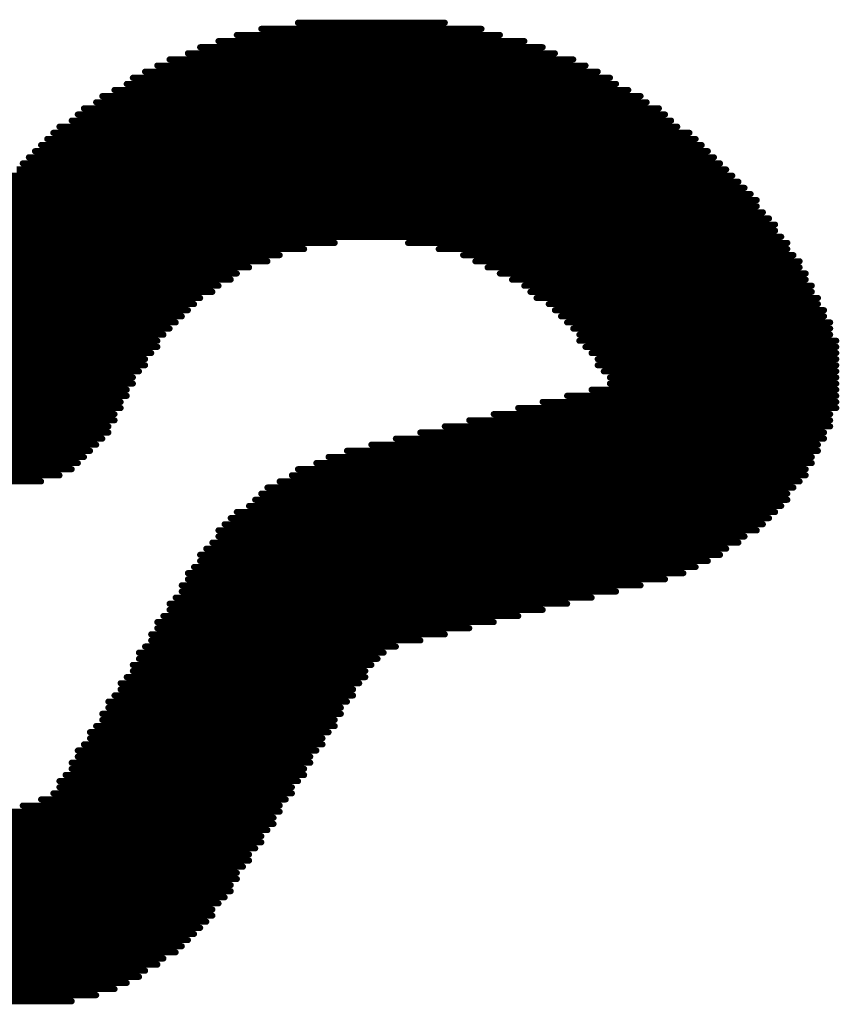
# Model space of a CAD drawing. Header units: millimetres. Extents: x 4.1 to 5.07, y 4.77 to 7.7.
# Tile 3 of 39: x 4.59 to 4.73, y 5.13 to 5.29. Entities that reach past the tile are written whole.
import ezdxf

# ---------------------------------------------------------------- set-up
doc = ezdxf.new("R2010")
doc.units = ezdxf.units.MM
doc.header["$MEASUREMENT"] = 0
doc.layers.add('BottomOverlay', color=54, linetype='Continuous')

# ---------------------------------------------------------------- blocks, each defined once
blk = doc.blocks.new('LOGO_XH_300MIL_B_158')
at = {"layer": 'BottomOverlay', "const_width": 0.001}
for points in [[(0.009, 0.10816), (-0.01, 0.10816)], [(0.015, 0.10616), (-0.017, 0.10616)], [(0.013, 0.10716), (-0.014, 0.10716)], [(0.019, 0.10416), (-0.021, 0.10416)], [(0.018, 0.10516), (-0.019, 0.10516)], [(0.021, 0.10316), (-0.022, 0.10316)], [(0.024, 0.10116), (-0.025, 0.10116)], [(0.023, 0.10216), (-0.024, 0.10216)], [(0.025, 0.10016), (-0.027, 0.10016)], [(0.028, 0.09816), (-0.029, 0.09816)], [(0.027, 0.09916), (-0.028, 0.09916)], [(0.03, 0.09616), (-0.031, 0.09616)], [(0.029, 0.09716), (-0.03, 0.09716)], [(0.031, 0.09516), (-0.032, 0.09516)], [(0.031, 0.09416), (-0.033, 0.09416)], [(0.032, 0.09316), (-0.033, 0.09316)], [(0.033, 0.09216), (-0.034, 0.09216)], [(0.034, 0.09016), (-0.036, 0.09016)], [(0.034, 0.09116), (-0.035, 0.09116)], [(0.036, 0.08816), (-0.037, 0.08816)], [(0.035, 0.08916), (-0.036, 0.08916)], [(0.036, 0.08716), (-0.037, 0.08716)], [(0.038, 0.08516), (-0.039, 0.08516)], [(0.037, 0.08616), (-0.038, 0.08616)], [(0.038, 0.08416), (-0.039, 0.08416)], [(0.04, 0.08216), (-0.041, 0.08216)], [(0.039, 0.08316), (-0.04, 0.08316)], [(0.041, 0.08016), (-0.042, 0.08016)], [(0.04, 0.08116), (-0.041, 0.08116)], [(0.041, 0.07916), (-0.043, 0.07916)], [(0.043, 0.07716), (-0.044, 0.07716)], [(0.042, 0.07816), (-0.043, 0.07816)], [(-0.002, 0.07616), (-0.044, 0.07616)], [(-0.007, 0.07416), (-0.046, 0.07416)], [(-0.005, 0.07516), (-0.045, 0.07516)], [(-0.008, 0.07216), (-0.047, 0.07216)], [(-0.008, 0.07316), (-0.046, 0.07316)], [(-0.009, 0.07116), (-0.048, 0.07116)], [(-0.01, 0.06916), (-0.049, 0.06916)], [(-0.01, 0.07016), (-0.048, 0.07016)], [(-0.011, 0.06716), (-0.05, 0.06716)], [(-0.011, 0.06816), (-0.049, 0.06816)], [(-0.012, 0.06616), (-0.051, 0.06616)], [(-0.013, 0.06416), (-0.052, 0.06416)], [(-0.013, 0.06516), (-0.051, 0.06516)], [(-0.014, 0.06316), (-0.053, 0.06316)], [(-0.015, 0.06116), (-0.054, 0.06116)], [(-0.015, 0.06216), (-0.053, 0.06216)], [(-0.016, 0.05916), (-0.055, 0.05916)], [(-0.016, 0.06016), (-0.054, 0.06016)], [(-0.017, 0.05816), (-0.056, 0.05816)], [(-0.018, 0.05616), (-0.057, 0.05616)], [(-0.018, 0.05716), (-0.056, 0.05716)], [(-0.019, 0.05516), (-0.058, 0.05516)], [(-0.02, 0.05316), (-0.059, 0.05316)], [(-0.02, 0.05416), (-0.058, 0.05416)], [(-0.021, 0.05116), (-0.061, 0.05116)], [(-0.021, 0.05216), (-0.06, 0.05216)], [(-0.022, 0.05016), (-0.063, 0.05016)], [(-0.023, 0.04816), (-0.071, 0.04816)], [(-0.023, 0.04916), (-0.067, 0.04916)], [(-0.024, 0.04716), (-0.075, 0.04716)], [(-0.025, 0.04516), (-0.083, 0.04516)], [(-0.024, 0.04616), (-0.079, 0.04616)], [(-0.026, 0.04316), (-0.091, 0.04316)], [(-0.026, 0.04416), (-0.087, 0.04416)], [(-0.027, 0.04216), (-0.095, 0.04216)], [(-0.028, 0.04016), (-0.103, 0.04016)], [(-0.028, 0.04116), (-0.099, 0.04116)], [(-0.029, 0.03816), (-0.11, 0.03816)], [(-0.029, 0.03916), (-0.107, 0.03916)], [(-0.03, 0.03716), (-0.112, 0.03716)], [(-0.031, 0.03516), (-0.116, 0.03516)], [(-0.031, 0.03616), (-0.114, 0.03616)], [(-0.032, 0.03416), (-0.117, 0.03416)], [(-0.034, 0.03216), (-0.12, 0.03216)], [(-0.033, 0.03316), (-0.119, 0.03316)], [(-0.035, 0.03016), (-0.123, 0.03016)], [(-0.034, 0.03116), (-0.122, 0.03116)], [(-0.036, 0.02916), (-0.124, 0.02916)], [(-0.039, 0.02716), (-0.126, 0.02716)], [(-0.037, 0.02816), (-0.125, 0.02816)], [(-0.04, 0.02616), (-0.127, 0.02616)], [(-0.042, 0.02416), (-0.128, 0.02416)], [(-0.041, 0.02516), (-0.127, 0.02516)], [(-0.046, 0.02216), (-0.13, 0.02216)], [(-0.044, 0.02316), (-0.129, 0.02316)], [(0.007, 0.02216), (-0.008, 0.02216)], [(0.004, 0.02316), (-0.005, 0.02316)], [(-0.047, 0.02116), (-0.13, 0.02116)], [(0.008, 0.02116), (-0.01, 0.02116)], [(-0.05, 0.02016), (-0.131, 0.02016)], [(-0.052, 0.01916), (-0.131, 0.01916)], [(0.011, 0.01916), (-0.012, 0.01916)], [(0.01, 0.02016), (-0.011, 0.02016)], [(-0.055, 0.01816), (-0.132, 0.01816)], [(0.012, 0.01816), (-0.013, 0.01816)], [(-0.063, 0.01616), (-0.133, 0.01616)], [(-0.059, 0.01716), (-0.132, 0.01716)], [(0.014, 0.01616), (-0.015, 0.01616)], [(0.013, 0.01716), (-0.014, 0.01716)], [(-0.071, 0.01416), (-0.134, 0.01416)], [(-0.067, 0.01516), (-0.133, 0.01516)], [(0.015, 0.01516), (-0.016, 0.01516)], [(0.015, 0.01416), (-0.016, 0.01416)], [(-0.075, 0.01316), (-0.134, 0.01316)], [(0.016, 0.01316), (-0.017, 0.01316)], [(-0.083, 0.01116), (-0.135, 0.01116)], [(-0.079, 0.01216), (-0.134, 0.01216)], [(0.017, 0.01116), (-0.018, 0.01116)], [(0.016, 0.01216), (-0.017, 0.01216)], [(-0.087, 0.01016), (-0.135, 0.01016)], [(0.017, 0.01016), (-0.018, 0.01016)], [(-0.091, 0.00916), (-0.135, 0.00916)], [(-0.095, 0.00816), (-0.135, 0.00816)], [(0.018, 0.00916), (-0.019, 0.00916)], [(0.018, 0.00816), (-0.019, 0.00816)], [(-0.098, 0.00716), (-0.135, 0.00716)], [(-0.098, 0.00616), (-0.135, 0.00616)], [(0.019, 0.00716), (-0.02, 0.00716)], [(0.019, 0.00616), (-0.02, 0.00616)], [(-0.097, 0.00516), (-0.135, 0.00516)], [(0.02, 0.00516), (-0.021, 0.00516)], [(-0.096, 0.00416), (-0.135, 0.00416)], [(-0.096, 0.00316), (-0.135, 0.00316)], [(0.02, 0.00416), (-0.022, 0.00416)], [(0.021, 0.00316), (-0.022, 0.00316)], [(-0.095, 0.00216), (-0.135, 0.00216)], [(-0.094, 0.00116), (-0.135, 0.00116)], [(0.022, 0.00116), (-0.024, 0.00116)], [(0.022, 0.00216), (-0.023, 0.00216)], [(-0.093, 0.00016), (-0.135, 0.00016)], [(0.023, 0.00016), (-0.024, 0.00016)], [(-0.093, -0.00084), (-0.134, -0.00084)], [(-0.092, -0.00184), (-0.134, -0.00184)], [(0.025, -0.00184), (-0.026, -0.00184)], [(0.024, -0.00084), (-0.025, -0.00084)], [(-0.091, -0.00284), (-0.134, -0.00284)], [(0.026, -0.00284), (-0.027, -0.00284)], [(-0.09, -0.00384), (-0.133, -0.00384)], [(-0.089, -0.00484), (-0.133, -0.00484)], [(0.028, -0.00484), (-0.029, -0.00484)], [(0.027, -0.00384), (-0.028, -0.00384)], [(-0.088, -0.00584), (-0.132, -0.00584)], [(-0.086, -0.00684), (-0.132, -0.00684)], [(0.03, -0.00684), (-0.031, -0.00684)], [(0.029, -0.00584), (-0.03, -0.00584)], [(-0.085, -0.00784), (-0.131, -0.00784)], [(0.032, -0.00784), (-0.033, -0.00784)], [(-0.084, -0.00884), (-0.131, -0.00884)], [(-0.082, -0.00984), (-0.13, -0.00984)], [(0.035, -0.00984), (-0.036, -0.00984)], [(0.033, -0.00884), (-0.034, -0.00884)], [(-0.08, -0.01084), (-0.13, -0.01084)], [(0.036, -0.01084), (-0.037, -0.01084)], [(-0.078, -0.01184), (-0.129, -0.01184)], [(-0.076, -0.01284), (-0.129, -0.01284)], [(0.04, -0.01284), (-0.042, -0.01284)], [(0.038, -0.01184), (-0.039, -0.01184)], [(-0.074, -0.01384), (-0.128, -0.01384)], [(-0.07, -0.01484), (-0.127, -0.01484)], [(0.047, -0.01484), (-0.048, -0.01484)], [(0.043, -0.01384), (-0.044, -0.01384)], [(-0.065, -0.01584), (-0.127, -0.01584)], [(0.052, -0.01584), (-0.053, -0.01584)], [(0.125, -0.01684), (-0.126, -0.01684)], [(0.124, -0.01784), (-0.125, -0.01784)], [(0.124, -0.01884), (-0.125, -0.01884)], [(0.123, -0.01984), (-0.124, -0.01984)], [(0.122, -0.02084), (-0.123, -0.02084)], [(0.121, -0.02184), (-0.122, -0.02184)], [(0.12, -0.02284), (-0.122, -0.02284)], [(0.12, -0.02384), (-0.121, -0.02384)], [(0.119, -0.02484), (-0.12, -0.02484)], [(0.118, -0.02584), (-0.119, -0.02584)], [(0.117, -0.02684), (-0.118, -0.02684)], [(-0.001, -0.02784), (-0.117, -0.02784)], [(-0.002, -0.02884), (-0.116, -0.02884)], [(-0.003, -0.02984), (-0.115, -0.02984)], [(-0.004, -0.03084), (-0.114, -0.03084)], [(-0.005, -0.03184), (-0.113, -0.03184)], [(-0.006, -0.03284), (-0.112, -0.03284)], [(-0.007, -0.03384), (-0.111, -0.03384)], [(-0.008, -0.03484), (-0.109, -0.03484)], [(-0.01, -0.03584), (-0.108, -0.03584)], [(-0.011, -0.03684), (-0.107, -0.03684)], [(-0.012, -0.03784), (-0.106, -0.03784)], [(-0.014, -0.03884), (-0.104, -0.03884)], [(-0.015, -0.03984), (-0.103, -0.03984)], [(-0.017, -0.04084), (-0.101, -0.04084)], [(-0.019, -0.04184), (-0.099, -0.04184)], [(-0.02, -0.04284), (-0.098, -0.04284)], [(-0.022, -0.04384), (-0.096, -0.04384)], [(-0.024, -0.04484), (-0.094, -0.04484)], [(-0.026, -0.04584), (-0.092, -0.04584)], [(-0.029, -0.04684), (-0.089, -0.04684)], [(-0.031, -0.04784), (-0.087, -0.04784)], [(-0.034, -0.04884), (-0.084, -0.04884)], [(-0.037, -0.04984), (-0.08, -0.04984)], [(-0.041, -0.05084), (-0.077, -0.05084)], [(-0.047, -0.05184), (-0.071, -0.05184)]]:
    blk.add_lwpolyline(points, dxfattribs=at)
at = {"layer": 'BottomOverlay', "const_width": 0.0005}
for points in [[(-0.01025, 0.10816, 1), (-0.00975, 0.10816, 1)], [(-0.01725, 0.10616, 1), (-0.01675, 0.10616, 1)], [(-0.01425, 0.10716, 1), (-0.01375, 0.10716, 1)], [(-0.02125, 0.10416, 1), (-0.02075, 0.10416, 1)], [(-0.01925, 0.10516, 1), (-0.01875, 0.10516, 1)], [(-0.02225, 0.10316, 1), (-0.02175, 0.10316, 1)], [(-0.02525, 0.10116, 1), (-0.02475, 0.10116, 1)], [(-0.02425, 0.10216, 1), (-0.02375, 0.10216, 1)], [(-0.02725, 0.10016, 1), (-0.02675, 0.10016, 1)], [(-0.02925, 0.09816, 1), (-0.02875, 0.09816, 1)], [(-0.02825, 0.09916, 1), (-0.02775, 0.09916, 1)], [(-0.03125, 0.09616, 1), (-0.03075, 0.09616, 1)], [(-0.03025, 0.09716, 1), (-0.02975, 0.09716, 1)], [(-0.03225, 0.09516, 1), (-0.03175, 0.09516, 1)], [(-0.03325, 0.09416, 1), (-0.03275, 0.09416, 1)], [(-0.03325, 0.09316, 1), (-0.03275, 0.09316, 1)], [(-0.03425, 0.09216, 1), (-0.03375, 0.09216, 1)], [(-0.03625, 0.09016, 1), (-0.03575, 0.09016, 1)], [(-0.03525, 0.09116, 1), (-0.03475, 0.09116, 1)], [(-0.03725, 0.08816, 1), (-0.03675, 0.08816, 1)], [(-0.03625, 0.08916, 1), (-0.03575, 0.08916, 1)], [(-0.03725, 0.08716, 1), (-0.03675, 0.08716, 1)], [(-0.03925, 0.08516, 1), (-0.03875, 0.08516, 1)], [(-0.03825, 0.08616, 1), (-0.03775, 0.08616, 1)], [(-0.03925, 0.08416, 1), (-0.03875, 0.08416, 1)], [(-0.04125, 0.08216, 1), (-0.04075, 0.08216, 1)], [(-0.04025, 0.08316, 1), (-0.03975, 0.08316, 1)], [(-0.04225, 0.08016, 1), (-0.04175, 0.08016, 1)], [(-0.04125, 0.08116, 1), (-0.04075, 0.08116, 1)], [(-0.04325, 0.07916, 1), (-0.04275, 0.07916, 1)], [(-0.04425, 0.07716, 1), (-0.04375, 0.07716, 1)], [(-0.04325, 0.07816, 1), (-0.04275, 0.07816, 1)], [(-0.04425, 0.07616, 1), (-0.04375, 0.07616, 1)], [(-0.00225, 0.07616, 1), (-0.00175, 0.07616, 1)], [(-0.04625, 0.07416, 1), (-0.04575, 0.07416, 1)], [(-0.04525, 0.07516, 1), (-0.04475, 0.07516, 1)], [(-0.00725, 0.07416, 1), (-0.00675, 0.07416, 1)], [(-0.00525, 0.07516, 1), (-0.00475, 0.07516, 1)], [(-0.04725, 0.07216, 1), (-0.04675, 0.07216, 1)], [(-0.04625, 0.07316, 1), (-0.04575, 0.07316, 1)], [(-0.00825, 0.07316, 1), (-0.00775, 0.07316, 1)], [(-0.00825, 0.07216, 1), (-0.00775, 0.07216, 1)], [(-0.04825, 0.07116, 1), (-0.04775, 0.07116, 1)], [(-0.00925, 0.07116, 1), (-0.00875, 0.07116, 1)], [(-0.04925, 0.06916, 1), (-0.04875, 0.06916, 1)], [(-0.04825, 0.07016, 1), (-0.04775, 0.07016, 1)], [(-0.01025, 0.07016, 1), (-0.00975, 0.07016, 1)], [(-0.01025, 0.06916, 1), (-0.00975, 0.06916, 1)], [(-0.05025, 0.06716, 1), (-0.04975, 0.06716, 1)], [(-0.04925, 0.06816, 1), (-0.04875, 0.06816, 1)], [(-0.01125, 0.06816, 1), (-0.01075, 0.06816, 1)], [(-0.01125, 0.06716, 1), (-0.01075, 0.06716, 1)], [(-0.05125, 0.06616, 1), (-0.05075, 0.06616, 1)], [(-0.01225, 0.06616, 1), (-0.01175, 0.06616, 1)], [(-0.05225, 0.06416, 1), (-0.05175, 0.06416, 1)], [(-0.05125, 0.06516, 1), (-0.05075, 0.06516, 1)], [(-0.01325, 0.06516, 1), (-0.01275, 0.06516, 1)], [(-0.01325, 0.06416, 1), (-0.01275, 0.06416, 1)], [(-0.05325, 0.06316, 1), (-0.05275, 0.06316, 1)], [(-0.01425, 0.06316, 1), (-0.01375, 0.06316, 1)], [(-0.05425, 0.06116, 1), (-0.05375, 0.06116, 1)], [(-0.05325, 0.06216, 1), (-0.05275, 0.06216, 1)], [(-0.01525, 0.06216, 1), (-0.01475, 0.06216, 1)], [(-0.01525, 0.06116, 1), (-0.01475, 0.06116, 1)], [(-0.05525, 0.05916, 1), (-0.05475, 0.05916, 1)], [(-0.05425, 0.06016, 1), (-0.05375, 0.06016, 1)], [(-0.01625, 0.06016, 1), (-0.01575, 0.06016, 1)], [(-0.01625, 0.05916, 1), (-0.01575, 0.05916, 1)], [(-0.05625, 0.05816, 1), (-0.05575, 0.05816, 1)], [(-0.01725, 0.05816, 1), (-0.01675, 0.05816, 1)], [(-0.05725, 0.05616, 1), (-0.05675, 0.05616, 1)], [(-0.05625, 0.05716, 1), (-0.05575, 0.05716, 1)], [(-0.01825, 0.05716, 1), (-0.01775, 0.05716, 1)], [(-0.01825, 0.05616, 1), (-0.01775, 0.05616, 1)], [(-0.05825, 0.05516, 1), (-0.05775, 0.05516, 1)], [(-0.01925, 0.05516, 1), (-0.01875, 0.05516, 1)], [(-0.05925, 0.05316, 1), (-0.05875, 0.05316, 1)], [(-0.05825, 0.05416, 1), (-0.05775, 0.05416, 1)], [(-0.02025, 0.05416, 1), (-0.01975, 0.05416, 1)], [(-0.02025, 0.05316, 1), (-0.01975, 0.05316, 1)], [(-0.06125, 0.05116, 1), (-0.06075, 0.05116, 1)], [(-0.06025, 0.05216, 1), (-0.05975, 0.05216, 1)], [(-0.02125, 0.05216, 1), (-0.02075, 0.05216, 1)], [(-0.02125, 0.05116, 1), (-0.02075, 0.05116, 1)], [(-0.06325, 0.05016, 1), (-0.06275, 0.05016, 1)], [(-0.02225, 0.05016, 1), (-0.02175, 0.05016, 1)], [(-0.07125, 0.04816, 1), (-0.07075, 0.04816, 1)], [(-0.06725, 0.04916, 1), (-0.06675, 0.04916, 1)], [(-0.02325, 0.04916, 1), (-0.02275, 0.04916, 1)], [(-0.02325, 0.04816, 1), (-0.02275, 0.04816, 1)], [(-0.07525, 0.04716, 1), (-0.07475, 0.04716, 1)], [(-0.02425, 0.04716, 1), (-0.02375, 0.04716, 1)], [(-0.08325, 0.04516, 1), (-0.08275, 0.04516, 1)], [(-0.07925, 0.04616, 1), (-0.07875, 0.04616, 1)], [(-0.02525, 0.04516, 1), (-0.02475, 0.04516, 1)], [(-0.02425, 0.04616, 1), (-0.02375, 0.04616, 1)], [(-0.09125, 0.04316, 1), (-0.09075, 0.04316, 1)], [(-0.08725, 0.04416, 1), (-0.08675, 0.04416, 1)], [(-0.02625, 0.04416, 1), (-0.02575, 0.04416, 1)], [(-0.02625, 0.04316, 1), (-0.02575, 0.04316, 1)], [(-0.09525, 0.04216, 1), (-0.09475, 0.04216, 1)], [(-0.02725, 0.04216, 1), (-0.02675, 0.04216, 1)], [(-0.10325, 0.04016, 1), (-0.10275, 0.04016, 1)], [(-0.09925, 0.04116, 1), (-0.09875, 0.04116, 1)], [(-0.02825, 0.04116, 1), (-0.02775, 0.04116, 1)], [(-0.02825, 0.04016, 1), (-0.02775, 0.04016, 1)], [(-0.11025, 0.03816, 1), (-0.10975, 0.03816, 1)], [(-0.10725, 0.03916, 1), (-0.10675, 0.03916, 1)], [(-0.02925, 0.03916, 1), (-0.02875, 0.03916, 1)], [(-0.02925, 0.03816, 1), (-0.02875, 0.03816, 1)], [(-0.11225, 0.03716, 1), (-0.11175, 0.03716, 1)], [(-0.03025, 0.03716, 1), (-0.02975, 0.03716, 1)], [(-0.11625, 0.03516, 1), (-0.11575, 0.03516, 1)], [(-0.11425, 0.03616, 1), (-0.11375, 0.03616, 1)], [(-0.03125, 0.03616, 1), (-0.03075, 0.03616, 1)], [(-0.03125, 0.03516, 1), (-0.03075, 0.03516, 1)], [(-0.11725, 0.03416, 1), (-0.11675, 0.03416, 1)], [(-0.03225, 0.03416, 1), (-0.03175, 0.03416, 1)], [(-0.12025, 0.03216, 1), (-0.11975, 0.03216, 1)], [(-0.11925, 0.03316, 1), (-0.11875, 0.03316, 1)], [(-0.03425, 0.03216, 1), (-0.03375, 0.03216, 1)], [(-0.03325, 0.03316, 1), (-0.03275, 0.03316, 1)], [(-0.12325, 0.03016, 1), (-0.12275, 0.03016, 1)], [(-0.12225, 0.03116, 1), (-0.12175, 0.03116, 1)], [(-0.03525, 0.03016, 1), (-0.03475, 0.03016, 1)], [(-0.03425, 0.03116, 1), (-0.03375, 0.03116, 1)], [(-0.12425, 0.02916, 1), (-0.12375, 0.02916, 1)], [(-0.03625, 0.02916, 1), (-0.03575, 0.02916, 1)], [(-0.12625, 0.02716, 1), (-0.12575, 0.02716, 1)], [(-0.12525, 0.02816, 1), (-0.12475, 0.02816, 1)], [(-0.03925, 0.02716, 1), (-0.03875, 0.02716, 1)], [(-0.03725, 0.02816, 1), (-0.03675, 0.02816, 1)], [(-0.12725, 0.02616, 1), (-0.12675, 0.02616, 1)], [(-0.04025, 0.02616, 1), (-0.03975, 0.02616, 1)], [(-0.12825, 0.02416, 1), (-0.12775, 0.02416, 1)], [(-0.12725, 0.02516, 1), (-0.12675, 0.02516, 1)], [(-0.04225, 0.02416, 1), (-0.04175, 0.02416, 1)], [(-0.04125, 0.02516, 1), (-0.04075, 0.02516, 1)], [(-0.13025, 0.02216, 1), (-0.12975, 0.02216, 1)], [(-0.12925, 0.02316, 1), (-0.12875, 0.02316, 1)], [(-0.04625, 0.02216, 1), (-0.04575, 0.02216, 1)], [(-0.04425, 0.02316, 1), (-0.04375, 0.02316, 1)], [(-0.00825, 0.02216, 1), (-0.00775, 0.02216, 1)], [(-0.00525, 0.02316, 1), (-0.00475, 0.02316, 1)], [(-0.13025, 0.02116, 1), (-0.12975, 0.02116, 1)], [(-0.04725, 0.02116, 1), (-0.04675, 0.02116, 1)], [(-0.01025, 0.02116, 1), (-0.00975, 0.02116, 1)], [(-0.13125, 0.02016, 1), (-0.13075, 0.02016, 1)], [(-0.13125, 0.01916, 1), (-0.13075, 0.01916, 1)], [(-0.05225, 0.01916, 1), (-0.05175, 0.01916, 1)], [(-0.05025, 0.02016, 1), (-0.04975, 0.02016, 1)], [(-0.01225, 0.01916, 1), (-0.01175, 0.01916, 1)], [(-0.01125, 0.02016, 1), (-0.01075, 0.02016, 1)], [(-0.13225, 0.01816, 1), (-0.13175, 0.01816, 1)], [(-0.05525, 0.01816, 1), (-0.05475, 0.01816, 1)], [(-0.01325, 0.01816, 1), (-0.01275, 0.01816, 1)], [(-0.13325, 0.01616, 1), (-0.13275, 0.01616, 1)], [(-0.13225, 0.01716, 1), (-0.13175, 0.01716, 1)], [(-0.06325, 0.01616, 1), (-0.06275, 0.01616, 1)], [(-0.05925, 0.01716, 1), (-0.05875, 0.01716, 1)], [(-0.01525, 0.01616, 1), (-0.01475, 0.01616, 1)], [(-0.01425, 0.01716, 1), (-0.01375, 0.01716, 1)], [(-0.13425, 0.01416, 1), (-0.13375, 0.01416, 1)], [(-0.13325, 0.01516, 1), (-0.13275, 0.01516, 1)], [(-0.07125, 0.01416, 1), (-0.07075, 0.01416, 1)], [(-0.06725, 0.01516, 1), (-0.06675, 0.01516, 1)], [(-0.01625, 0.01516, 1), (-0.01575, 0.01516, 1)], [(-0.01625, 0.01416, 1), (-0.01575, 0.01416, 1)], [(-0.13425, 0.01316, 1), (-0.13375, 0.01316, 1)], [(-0.07525, 0.01316, 1), (-0.07475, 0.01316, 1)], [(-0.01725, 0.01316, 1), (-0.01675, 0.01316, 1)], [(-0.13525, 0.01116, 1), (-0.13475, 0.01116, 1)], [(-0.13425, 0.01216, 1), (-0.13375, 0.01216, 1)], [(-0.08325, 0.01116, 1), (-0.08275, 0.01116, 1)], [(-0.07925, 0.01216, 1), (-0.07875, 0.01216, 1)], [(-0.01825, 0.01116, 1), (-0.01775, 0.01116, 1)], [(-0.01725, 0.01216, 1), (-0.01675, 0.01216, 1)], [(-0.13525, 0.01016, 1), (-0.13475, 0.01016, 1)], [(-0.08725, 0.01016, 1), (-0.08675, 0.01016, 1)], [(-0.01825, 0.01016, 1), (-0.01775, 0.01016, 1)], [(-0.13525, 0.00916, 1), (-0.13475, 0.00916, 1)], [(-0.13525, 0.00816, 1), (-0.13475, 0.00816, 1)], [(-0.09525, 0.00816, 1), (-0.09475, 0.00816, 1)], [(-0.09125, 0.00916, 1), (-0.09075, 0.00916, 1)], [(-0.01925, 0.00916, 1), (-0.01875, 0.00916, 1)], [(-0.01925, 0.00816, 1), (-0.01875, 0.00816, 1)], [(-0.13525, 0.00716, 1), (-0.13475, 0.00716, 1)], [(-0.13525, 0.00616, 1), (-0.13475, 0.00616, 1)], [(-0.09825, 0.00716, 1), (-0.09775, 0.00716, 1)], [(-0.09825, 0.00616, 1), (-0.09775, 0.00616, 1)], [(-0.02025, 0.00716, 1), (-0.01975, 0.00716, 1)], [(-0.02025, 0.00616, 1), (-0.01975, 0.00616, 1)], [(-0.13525, 0.00516, 1), (-0.13475, 0.00516, 1)], [(-0.09725, 0.00516, 1), (-0.09675, 0.00516, 1)], [(-0.02125, 0.00516, 1), (-0.02075, 0.00516, 1)], [(-0.13525, 0.00416, 1), (-0.13475, 0.00416, 1)], [(-0.13525, 0.00316, 1), (-0.13475, 0.00316, 1)], [(-0.09625, 0.00416, 1), (-0.09575, 0.00416, 1)], [(-0.09625, 0.00316, 1), (-0.09575, 0.00316, 1)], [(-0.02225, 0.00416, 1), (-0.02175, 0.00416, 1)], [(-0.02225, 0.00316, 1), (-0.02175, 0.00316, 1)], [(-0.13525, 0.00216, 1), (-0.13475, 0.00216, 1)], [(-0.13525, 0.00116, 1), (-0.13475, 0.00116, 1)], [(-0.09525, 0.00216, 1), (-0.09475, 0.00216, 1)], [(-0.09425, 0.00116, 1), (-0.09375, 0.00116, 1)], [(-0.02425, 0.00116, 1), (-0.02375, 0.00116, 1)], [(-0.02325, 0.00216, 1), (-0.02275, 0.00216, 1)], [(-0.13525, 0.00016, 1), (-0.13475, 0.00016, 1)], [(-0.09325, 0.00016, 1), (-0.09275, 0.00016, 1)], [(-0.02425, 0.00016, 1), (-0.02375, 0.00016, 1)], [(-0.13425, -0.00084, 1), (-0.13375, -0.00084, 1)], [(-0.13425, -0.00184, 1), (-0.13375, -0.00184, 1)], [(-0.09325, -0.00084, 1), (-0.09275, -0.00084, 1)], [(-0.09225, -0.00184, 1), (-0.09175, -0.00184, 1)], [(-0.02625, -0.00184, 1), (-0.02575, -0.00184, 1)], [(-0.02525, -0.00084, 1), (-0.02475, -0.00084, 1)], [(-0.13425, -0.00284, 1), (-0.13375, -0.00284, 1)], [(-0.09125, -0.00284, 1), (-0.09075, -0.00284, 1)], [(-0.02725, -0.00284, 1), (-0.02675, -0.00284, 1)], [(-0.13325, -0.00384, 1), (-0.13275, -0.00384, 1)], [(-0.13325, -0.00484, 1), (-0.13275, -0.00484, 1)], [(-0.09025, -0.00384, 1), (-0.08975, -0.00384, 1)], [(-0.08925, -0.00484, 1), (-0.08875, -0.00484, 1)], [(-0.02925, -0.00484, 1), (-0.02875, -0.00484, 1)], [(-0.02825, -0.00384, 1), (-0.02775, -0.00384, 1)], [(-0.13225, -0.00584, 1), (-0.13175, -0.00584, 1)], [(-0.13225, -0.00684, 1), (-0.13175, -0.00684, 1)], [(-0.08825, -0.00584, 1), (-0.08775, -0.00584, 1)], [(-0.08625, -0.00684, 1), (-0.08575, -0.00684, 1)], [(-0.03125, -0.00684, 1), (-0.03075, -0.00684, 1)], [(-0.03025, -0.00584, 1), (-0.02975, -0.00584, 1)], [(-0.13125, -0.00784, 1), (-0.13075, -0.00784, 1)], [(-0.08525, -0.00784, 1), (-0.08475, -0.00784, 1)], [(-0.03325, -0.00784, 1), (-0.03275, -0.00784, 1)], [(-0.13125, -0.00884, 1), (-0.13075, -0.00884, 1)], [(-0.13025, -0.00984, 1), (-0.12975, -0.00984, 1)], [(-0.08425, -0.00884, 1), (-0.08375, -0.00884, 1)], [(-0.08225, -0.00984, 1), (-0.08175, -0.00984, 1)], [(-0.03625, -0.00984, 1), (-0.03575, -0.00984, 1)], [(-0.03425, -0.00884, 1), (-0.03375, -0.00884, 1)], [(-0.13025, -0.01084, 1), (-0.12975, -0.01084, 1)], [(-0.08025, -0.01084, 1), (-0.07975, -0.01084, 1)], [(-0.03725, -0.01084, 1), (-0.03675, -0.01084, 1)], [(-0.12925, -0.01184, 1), (-0.12875, -0.01184, 1)], [(-0.12925, -0.01284, 1), (-0.12875, -0.01284, 1)], [(-0.07825, -0.01184, 1), (-0.07775, -0.01184, 1)], [(-0.07625, -0.01284, 1), (-0.07575, -0.01284, 1)], [(-0.04225, -0.01284, 1), (-0.04175, -0.01284, 1)], [(-0.03925, -0.01184, 1), (-0.03875, -0.01184, 1)], [(-0.12825, -0.01384, 1), (-0.12775, -0.01384, 1)], [(-0.12725, -0.01484, 1), (-0.12675, -0.01484, 1)], [(-0.07425, -0.01384, 1), (-0.07375, -0.01384, 1)], [(-0.07025, -0.01484, 1), (-0.06975, -0.01484, 1)], [(-0.04825, -0.01484, 1), (-0.04775, -0.01484, 1)], [(-0.04425, -0.01384, 1), (-0.04375, -0.01384, 1)], [(-0.12725, -0.01584, 1), (-0.12675, -0.01584, 1)], [(-0.06525, -0.01584, 1), (-0.06475, -0.01584, 1)], [(-0.05325, -0.01584, 1), (-0.05275, -0.01584, 1)], [(-0.12625, -0.01684, 1), (-0.12575, -0.01684, 1)], [(-0.12525, -0.01784, 1), (-0.12475, -0.01784, 1)], [(-0.12525, -0.01884, 1), (-0.12475, -0.01884, 1)], [(-0.12425, -0.01984, 1), (-0.12375, -0.01984, 1)], [(-0.12325, -0.02084, 1), (-0.12275, -0.02084, 1)], [(-0.12225, -0.02184, 1), (-0.12175, -0.02184, 1)], [(-0.12225, -0.02284, 1), (-0.12175, -0.02284, 1)], [(-0.12125, -0.02384, 1), (-0.12075, -0.02384, 1)], [(-0.12025, -0.02484, 1), (-0.11975, -0.02484, 1)], [(-0.11925, -0.02584, 1), (-0.11875, -0.02584, 1)], [(-0.11825, -0.02684, 1), (-0.11775, -0.02684, 1)], [(-0.11725, -0.02784, 1), (-0.11675, -0.02784, 1)], [(-0.11625, -0.02884, 1), (-0.11575, -0.02884, 1)], [(-0.00225, -0.02884, 1), (-0.00175, -0.02884, 1)], [(-0.11525, -0.02984, 1), (-0.11475, -0.02984, 1)], [(-0.11425, -0.03084, 1), (-0.11375, -0.03084, 1)], [(-0.00425, -0.03084, 1), (-0.00375, -0.03084, 1)], [(-0.00325, -0.02984, 1), (-0.00275, -0.02984, 1)], [(-0.11325, -0.03184, 1), (-0.11275, -0.03184, 1)], [(-0.00525, -0.03184, 1), (-0.00475, -0.03184, 1)], [(-0.11225, -0.03284, 1), (-0.11175, -0.03284, 1)], [(-0.11125, -0.03384, 1), (-0.11075, -0.03384, 1)], [(-0.00725, -0.03384, 1), (-0.00675, -0.03384, 1)], [(-0.00625, -0.03284, 1), (-0.00575, -0.03284, 1)], [(-0.10925, -0.03484, 1), (-0.10875, -0.03484, 1)], [(-0.10825, -0.03584, 1), (-0.10775, -0.03584, 1)], [(-0.01025, -0.03584, 1), (-0.00975, -0.03584, 1)], [(-0.00825, -0.03484, 1), (-0.00775, -0.03484, 1)], [(-0.10725, -0.03684, 1), (-0.10675, -0.03684, 1)], [(-0.01125, -0.03684, 1), (-0.01075, -0.03684, 1)], [(-0.10625, -0.03784, 1), (-0.10575, -0.03784, 1)], [(-0.10425, -0.03884, 1), (-0.10375, -0.03884, 1)], [(-0.01425, -0.03884, 1), (-0.01375, -0.03884, 1)], [(-0.01225, -0.03784, 1), (-0.01175, -0.03784, 1)], [(-0.10325, -0.03984, 1), (-0.10275, -0.03984, 1)], [(-0.01525, -0.03984, 1), (-0.01475, -0.03984, 1)], [(-0.10125, -0.04084, 1), (-0.10075, -0.04084, 1)], [(-0.09925, -0.04184, 1), (-0.09875, -0.04184, 1)], [(-0.01925, -0.04184, 1), (-0.01875, -0.04184, 1)], [(-0.01725, -0.04084, 1), (-0.01675, -0.04084, 1)], [(-0.09825, -0.04284, 1), (-0.09775, -0.04284, 1)], [(-0.09625, -0.04384, 1), (-0.09575, -0.04384, 1)], [(-0.02225, -0.04384, 1), (-0.02175, -0.04384, 1)], [(-0.02025, -0.04284, 1), (-0.01975, -0.04284, 1)], [(-0.09425, -0.04484, 1), (-0.09375, -0.04484, 1)], [(-0.02425, -0.04484, 1), (-0.02375, -0.04484, 1)], [(-0.09225, -0.04584, 1), (-0.09175, -0.04584, 1)], [(-0.08925, -0.04684, 1), (-0.08875, -0.04684, 1)], [(-0.02925, -0.04684, 1), (-0.02875, -0.04684, 1)], [(-0.02625, -0.04584, 1), (-0.02575, -0.04584, 1)], [(-0.08725, -0.04784, 1), (-0.08675, -0.04784, 1)], [(-0.03125, -0.04784, 1), (-0.03075, -0.04784, 1)], [(-0.08425, -0.04884, 1), (-0.08375, -0.04884, 1)], [(-0.08025, -0.04984, 1), (-0.07975, -0.04984, 1)], [(-0.03725, -0.04984, 1), (-0.03675, -0.04984, 1)], [(-0.03425, -0.04884, 1), (-0.03375, -0.04884, 1)], [(-0.07725, -0.05084, 1), (-0.07675, -0.05084, 1)], [(-0.07125, -0.05184, 1), (-0.07075, -0.05184, 1)], [(-0.04725, -0.05184, 1), (-0.04675, -0.05184, 1)], [(-0.04125, -0.05084, 1), (-0.04075, -0.05084, 1)]]:
    blk.add_lwpolyline(points, format="xyb", close=True, dxfattribs=at)

msp = doc.modelspace()

# ---------------------------------------------------------------- block references
at = {"rotation": 180}
msp.add_blockref('LOGO_XH_300MIL_B_158', (4.59093, 5.23555), dxfattribs=at)

doc.saveas('drawing.dxf')
